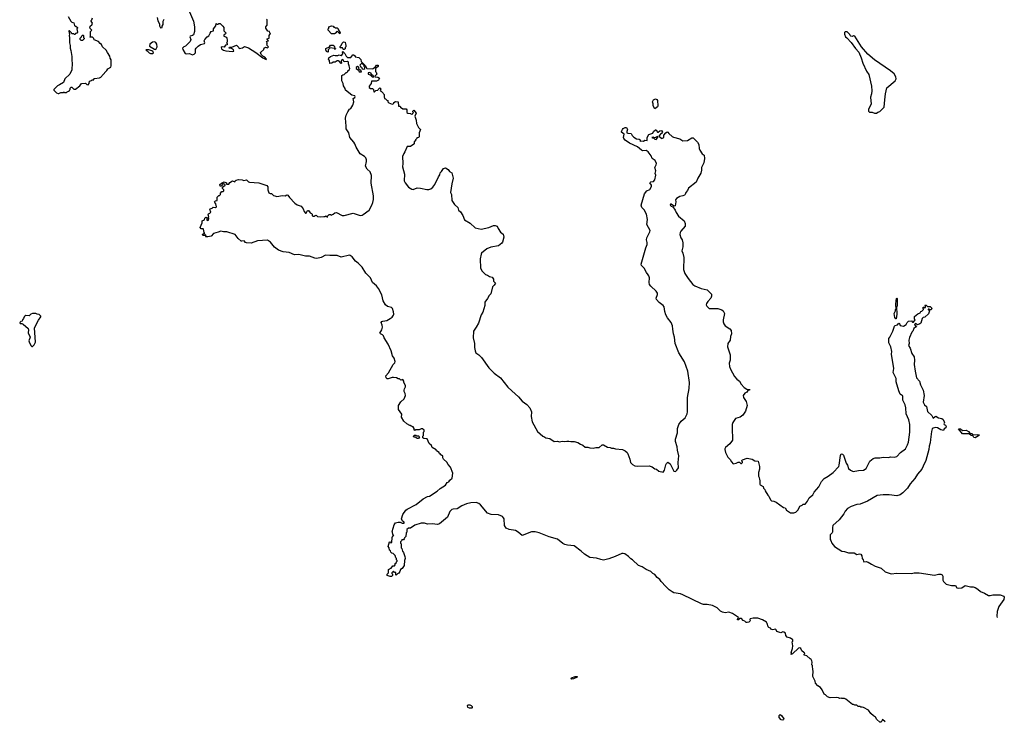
# Model space of a CAD drawing. Extents: x 1863118 to 1989590, y 394482 to 532474.
# Tile 24 of 215: x 1947890 to 1962890, y 411690 to 422386. Entities that reach past the tile are written whole.
import ezdxf

# ---------------------------------------------------------------- set-up
doc = ezdxf.new("R2010")
doc.units = 0

msp = doc.modelspace()

# ---------------------------------------------------------------- linework, layer by layer
at = {"layer": '0CON20XD'}
for points in [[(1948630, 422435), (1948670, 422365), (1948685, 422350), (1948715, 422340), (1948725, 422300), (1948735, 422290), (1948745, 422290), (1948770, 422265), (1948770, 422255), (1948760, 422245), (1948770, 422195), (1948758, 422182), (1948742, 422178), (1948735, 422160), (1948725, 422160), (1948715, 422170), (1948682, 422172), (1948678, 422188), (1948648, 422218), (1948640, 422215), (1948643, 422183), (1948650, 422175), (1948642, 422135), (1948648, 422125), (1948650, 422035), (1948660, 421995), (1948658, 421955), (1948670, 421915), (1948684, 421824), (1948684, 421765), (1948691, 421725), (1948682, 421625), (1948652, 421555), (1948580, 421485), (1948555, 421430), (1948497, 421393), (1948465, 421380), (1948410, 421325), (1948410, 421315), (1948450, 421275), (1948475, 421260), (1948485, 421260), (1948515, 421280), (1948555, 421280), (1948565, 421290), (1948575, 421280), (1948605, 421280), (1948612, 421288), (1948650, 421305), (1948650, 421315), (1948660, 421325), (1948660, 421345), (1948675, 421360), (1948685, 421360), (1948715, 421330), (1948742, 421328), (1948805, 421378), (1948833, 421417), (1948895, 421420), (1948915, 421398), (1948935, 421392), (1948947, 421413), (1948952, 421448), (1948985, 421460), (1948995, 421470), (1949018, 421472), (1949020, 421485), (1949028, 421492), (1949107, 421503), (1949125, 421510), (1949140, 421525), (1949144, 421536), (1949219, 421611), (1949235, 421638), (1949276, 421664), (1949283, 421685), (1949282, 421775), (1949268, 421798), (1949262, 421832), (1949230, 421885), (1949205, 421920), (1949151, 421971), (1949135, 422010), (1949114, 422024), (1949090, 422055), (1949025, 422080), (1949018, 422098), (1948998, 422118), (1948965, 422120), (1948960, 422125), (1948970, 422135), (1948970, 422205), (1948988, 422225), (1948962, 422252), (1948960, 422275), (1948970, 422285), (1948970, 422295), (1948990, 422305), (1948998, 422335), (1948980, 422365), (1948980, 422375), (1948990, 422385), (1949000, 422415)], [(1949985, 422420), (1949995, 422370), (1950020, 422325), (1950020, 422295), (1950035, 422260), (1950060, 422265), (1950060, 422285), (1950078, 422315), (1950078, 422362), (1950092, 422395)], [(1950477, 422505), (1950536, 422365), (1950553, 422275), (1950552, 422205), (1950536, 422154), (1950525, 422143), (1950487, 422133), (1950482, 422125), (1950497, 422085), (1950486, 422054), (1950416, 421984), (1950390, 421975), (1950370, 421955), (1950375, 421930), (1950413, 421873), (1950425, 421868), (1950475, 421870), (1950525, 421850), (1950548, 421862), (1950567, 421883), (1950570, 421935), (1950580, 421955), (1950607, 421983), (1950644, 422006), (1950704, 422026), (1950712, 422035), (1950702, 422065), (1950712, 422085), (1950744, 422126), (1950769, 422141), (1950792, 422182), (1950805, 422208), (1950840, 422215), (1950843, 422245), (1950880, 422295), (1950882, 422328), (1950895, 422320), (1950915, 422320), (1950925, 422330), (1950945, 422328), (1950985, 422290), (1951000, 422265), (1951002, 422215), (1951028, 422185), (1951027, 422173), (1951002, 422148), (1951000, 422135), (1951039, 422119), (1951048, 422105), (1951050, 422075), (1951050, 422045), (1951040, 422035), (1951050, 422025), (1951050, 422005), (1951025, 422000), (1951005, 421970), (1950975, 421972), (1950960, 421965), (1950964, 421944), (1950995, 421922), (1951031, 421911), (1951130, 421900), (1951150, 421905), (1951148, 421925), (1951115, 421950), (1951080, 421955), (1951085, 421970), (1951122, 421968), (1951195, 422000), (1951230, 421965), (1951235, 421950), (1951282, 421958), (1951315, 421980), (1951378, 421958), (1951488, 421888), (1951594, 421804), (1951645, 421780), (1951650, 421785), (1951627, 421817), (1951592, 421832), (1951570, 421855), (1951560, 421885), (1951608, 421932), (1951612, 421958), (1951625, 421960), (1951635, 421970), (1951665, 421960), (1951680, 421975), (1951662, 421992), (1951660, 422005), (1951650, 422015), (1951660, 422025), (1951660, 422035), (1951650, 422045), (1951662, 422058), (1951680, 422065), (1951662, 422082), (1951660, 422095), (1951690, 422105), (1951690, 422145), (1951710, 422175), (1951700, 422185), (1951698, 422208), (1951672, 422212), (1951640, 422255), (1951642, 422278), (1951655, 422300), (1951660, 422305), (1951660, 422385), (1951650, 422395)], [(1952765, 422170), (1952725, 422210), (1952710, 422195), (1952710, 422185), (1952685, 422170), (1952642, 422172), (1952590, 422225), (1952590, 422245), (1952600, 422255), (1952602, 422278), (1952638, 422292), (1952665, 422290), (1952675, 422270), (1952685, 422270), (1952695, 422260), (1952725, 422260), (1952740, 422245), (1952740, 422235), (1952770, 422185), (1952765, 422170)], [(1948845, 422070), (1948825, 422070), (1948810, 422085), (1948810, 422105), (1948830, 422125), (1948835, 422140), (1948845, 422150), (1948855, 422150), (1948860, 422145), (1948860, 422115), (1948870, 422105), (1948870, 422095), (1948845, 422070)], [(1960945, 420962), (1960963, 420977), (1960995, 420988), (1961062, 421055), (1961069, 421165), (1961081, 421255), (1961102, 421348), (1961228, 421455), (1961242, 421485), (1961237, 421517), (1961210, 421560), (1961156, 421606), (1960913, 421773), (1960812, 421862), (1960716, 421975), (1960615, 422133), (1960595, 422140), (1960575, 422130), (1960553, 422133), (1960540, 422145), (1960535, 422160), (1960495, 422200), (1960468, 422202), (1960455, 422190), (1960453, 422165), (1960472, 422125), (1960489, 422109), (1960555, 422038), (1960623, 421945), (1960674, 421894), (1960711, 421805), (1960734, 421725), (1960792, 421602), (1960825, 421550), (1960866, 421376), (1960872, 421305), (1960868, 421255), (1960852, 421205), (1960862, 421098), (1960822, 421025), (1960820, 420995), (1960835, 420980), (1960875, 420980), (1960913, 420963), (1960945, 420962)], [(1949965, 421932), (1949982, 421975), (1949980, 422015), (1949965, 422040), (1949945, 422048), (1949915, 422042), (1949875, 422012), (1949870, 421985), (1949945, 421938), (1949965, 421932)], [(1952585, 421890), (1952565, 421900), (1952553, 421925), (1952555, 421950), (1952608, 421972), (1952625, 422000), (1952665, 422000), (1952679, 421989), (1952687, 421977), (1952690, 421950), (1952700, 421945), (1952698, 421932), (1952690, 421935), (1952690, 421950), (1952615, 421960), (1952610, 421945), (1952590, 421925), (1952590, 421895), (1952585, 421890)], [(1952835, 421930), (1952825, 421930), (1952812, 421942), (1952808, 421958), (1952775, 421960), (1952770, 421965), (1952772, 421978), (1952788, 421992), (1952803, 422027), (1952825, 422050), (1952850, 422045), (1952853, 422013), (1952860, 422005), (1952860, 421975), (1952850, 421965), (1952848, 421942), (1952835, 421930)], [(1949915, 421872), (1949926, 421884), (1949919, 421909), (1949855, 421927), (1949812, 421928), (1949825, 421910), (1949838, 421908), (1949863, 421883), (1949885, 421872), (1949915, 421872)], [(1954025, 416160), (1954005, 416160), (1953975, 416140), (1953925, 416140), (1953912, 416132), (1953900, 416145), (1953900, 416165), (1953885, 416190), (1953875, 416190), (1953865, 416200), (1953855, 416200), (1953845, 416210), (1953835, 416210), (1953790, 416235), (1953742, 416272), (1953708, 416335), (1953712, 416382), (1953663, 416453), (1953662, 416515), (1953695, 416568), (1953748, 416612), (1953768, 416665), (1953762, 416695), (1953748, 416725), (1953748, 416745), (1953750, 416765), (1953770, 416795), (1953770, 416815), (1953740, 416865), (1953740, 416885), (1953725, 416910), (1953695, 416900), (1953675, 416920), (1953655, 416920), (1953632, 416932), (1953585, 416940), (1953565, 416940), (1953505, 416917), (1953488, 416918), (1953472, 416935), (1953470, 416965), (1953510, 417010), (1953581, 417135), (1953606, 417164), (1953610, 417185), (1953594, 417234), (1953570, 417270), (1953548, 417345), (1953506, 417445), (1953445, 417542), (1953432, 417575), (1953415, 417590), (1953385, 417602), (1953378, 417615), (1953407, 417663), (1953416, 417705), (1953413, 417735), (1953396, 417775), (1953405, 417792), (1953421, 417799), (1953485, 417809), (1953534, 417835), (1953562, 417858), (1953585, 417889), (1953590, 417905), (1953585, 417938), (1953567, 417987), (1953555, 418005), (1953495, 418018), (1953465, 418044), (1953429, 418105), (1953406, 418195), (1953357, 418295), (1953324, 418334), (1953263, 418385), (1953232, 418455), (1953161, 418525), (1953105, 418620), (1953045, 418680), (1953005, 418710), (1952955, 418776), (1952927, 418797), (1952915, 418800), (1952785, 418773), (1952725, 418794), (1952615, 418798), (1952551, 418799), (1952485, 418765), (1952415, 418750), (1952385, 418755), (1952305, 418785), (1952245, 418785), (1952145, 418809), (1952075, 418806), (1951995, 418840), (1951905, 418851), (1951835, 418875), (1951773, 418925), (1951711, 419001), (1951665, 419031), (1951515, 419019), (1951415, 418985), (1951345, 418989), (1951331, 418995), (1951310, 419020), (1951275, 419012), (1951265, 419016), (1951219, 419055), (1951174, 419114), (1951045, 419158), (1950995, 419156), (1950955, 419167), (1950915, 419149), (1950845, 419131), (1950805, 419093), (1950755, 419078), (1950725, 419080), (1950720, 419085), (1950730, 419095), (1950720, 419110), (1950705, 419100), (1950685, 419100), (1950670, 419115), (1950695, 419130), (1950710, 419130), (1950700, 419145), (1950690, 419195), (1950685, 419200), (1950655, 419200), (1950638, 419225), (1950668, 419295), (1950670, 419325), (1950705, 419340), (1950710, 419365), (1950725, 419380), (1950740, 419375), (1950742, 419332), (1950755, 419328), (1950767, 419333), (1950772, 419362), (1950760, 419375), (1950770, 419385), (1950760, 419415), (1950767, 419433), (1950785, 419440), (1950800, 419455), (1950788, 419495), (1950792, 419508), (1950822, 419518), (1950835, 419530), (1950875, 419528), (1950890, 419535), (1950880, 419585), (1950862, 419602), (1950860, 419615), (1950875, 419630), (1950898, 419632), (1950900, 419685), (1950922, 419708), (1950935, 419710), (1950950, 419725), (1950950, 419745), (1950972, 419768), (1950985, 419770), (1950998, 419782), (1951000, 419795), (1950980, 419815), (1950980, 419835), (1951020, 419865), (1951018, 419878), (1950985, 419890), (1950980, 419875), (1950958, 419852), (1950945, 419850), (1950940, 419875), (1950963, 419897), (1951005, 419917), (1951040, 419905), (1951042, 419882), (1951075, 419880), (1951091, 419909), (1951130, 419935), (1951165, 419920), (1951172, 419935), (1951188, 419945), (1951225, 419952), (1951279, 419949), (1951305, 419938), (1951345, 419947), (1951375, 419920), (1951393, 419913), (1951462, 419908), (1951535, 419901), (1951655, 419860), (1951671, 419841), (1951672, 419795), (1951688, 419748), (1951705, 419739), (1951725, 419739), (1951755, 419711), (1951775, 419703), (1951805, 419694), (1951895, 419709), (1951935, 419707), (1951962, 419718), (1951976, 419716), (1952001, 419681), (1952084, 419594), (1952115, 419570), (1952176, 419546), (1952210, 419505), (1952224, 419465), (1952245, 419440), (1952255, 419440), (1952275, 419480), (1952292, 419482), (1952315, 419448), (1952338, 419438), (1952348, 419428), (1952348, 419405), (1952355, 419393), (1952377, 419393), (1952390, 419405), (1952405, 419408), (1952428, 419388), (1952465, 419384), (1952525, 419392), (1952545, 419390), (1952555, 419400), (1952580, 419380), (1952582, 419398), (1952605, 419420), (1952625, 419420), (1952635, 419412), (1952665, 419423), (1952690, 419445), (1952715, 419450), (1952805, 419403), (1952835, 419404), (1952969, 419439), (1953075, 419407), (1953105, 419410), (1953125, 419420), (1953214, 419486), (1953256, 419565), (1953270, 419605), (1953279, 419651), (1953280, 419705), (1953245, 419895), (1953249, 420015), (1953231, 420071), (1953185, 420109), (1953156, 420155), (1953174, 420225), (1953173, 420253), (1953161, 420285), (1953145, 420305), (1953078, 420345), (1953014, 420445), (1952997, 420497), (1952982, 420522), (1952917, 420595), (1952902, 420665), (1952862, 420725), (1952866, 420765), (1952851, 420885), (1952865, 420935), (1952888, 420985), (1952915, 421022), (1952937, 421033), (1952967, 421083), (1952979, 421135), (1952972, 421185), (1952996, 421204), (1953000, 421215), (1952995, 421227), (1952949, 421235), (1952855, 421314), (1952850, 421340), (1952825, 421378), (1952816, 421416), (1952798, 421455), (1952800, 421535), (1952812, 421548), (1952835, 421550), (1952865, 421580), (1952875, 421580), (1952890, 421595), (1952890, 421605), (1952910, 421625), (1952917, 421643), (1952910, 421685), (1952898, 421715), (1952898, 421738), (1952885, 421748), (1952832, 421742), (1952815, 421780), (1952792, 421765), (1952788, 421755), (1952790, 421725), (1952785, 421720), (1952756, 421756), (1952745, 421762), (1952725, 421760), (1952695, 421740), (1952665, 421740), (1952645, 421722), (1952615, 421720), (1952608, 421765), (1952597, 421787), (1952598, 421805), (1952625, 421828), (1952675, 421848), (1952695, 421840), (1952735, 421840), (1952755, 421850), (1952785, 421840), (1952795, 421842), (1952812, 421865), (1952810, 421895), (1952815, 421900), (1952845, 421870), (1952862, 421832), (1952883, 421813), (1952935, 421812), (1952965, 421850), (1952975, 421852), (1953000, 421835), (1953002, 421822), (1953055, 421810), (1953085, 421780), (1953092, 421752), (1953155, 421690), (1953180, 421645), (1953262, 421638), (1953277, 421643), (1953295, 421660), (1953308, 421662), (1953310, 421675), (1953325, 421692), (1953350, 421695), (1953350, 421675), (1953310, 421645), (1953310, 421595), (1953320, 421585), (1953330, 421555), (1953302, 421528), (1953300, 421515), (1953345, 421510), (1953370, 421495), (1953356, 421464), (1953325, 421448), (1953252, 421448), (1953242, 421415), (1953213, 421375), (1953214, 421354), (1953235, 421340), (1953265, 421340), (1953278, 421325), (1953285, 421290), (1953295, 421290), (1953315, 421308), (1953348, 421312), (1953350, 421325), (1953378, 421348), (1953390, 421335), (1953380, 421305), (1953398, 421298), (1953428, 421268), (1953430, 421255), (1953440, 421245), (1953440, 421205), (1953450, 421195), (1953450, 421185), (1953465, 421180), (1953482, 421162), (1953498, 421158), (1953500, 421135), (1953512, 421122), (1953565, 421100), (1953580, 421105), (1953590, 421115), (1953590, 421125), (1953615, 421140), (1953657, 421137), (1953662, 421072), (1953688, 421068), (1953692, 421052), (1953725, 421030), (1953778, 421028), (1953790, 421015), (1953790, 420975), (1953802, 420962), (1953845, 420960), (1953855, 420950), (1953878, 420952), (1953880, 420965), (1953890, 420975), (1953880, 420985), (1953880, 420995), (1953895, 421010), (1953930, 420965), (1953910, 420915), (1953931, 420855), (1953934, 420804), (1953967, 420747), (1953997, 420713), (1953978, 420665), (1953977, 420603), (1953967, 420593), (1953940, 420585), (1953940, 420575), (1953920, 420555), (1953918, 420542), (1953900, 420525), (1953900, 420495), (1953895, 420490), (1953845, 420457), (1953793, 420455), (1953757, 420373), (1953741, 420349), (1953724, 420305), (1953727, 420195), (1953721, 420145), (1953753, 420035), (1953749, 419935), (1953760, 419905), (1953814, 419834), (1953865, 419807), (1953885, 419802), (1953945, 419824), (1953995, 419820), (1954095, 419799), (1954125, 419800), (1954155, 419813), (1954184, 419836), (1954212, 419875), (1954268, 419995), (1954291, 420025), (1954296, 420055), (1954318, 420075), (1954345, 420120), (1954375, 420130), (1954417, 420105), (1954440, 420075), (1954473, 420053), (1954491, 419995), (1954493, 419975), (1954472, 419888), (1954453, 419755), (1954469, 419725), (1954466, 419695), (1954474, 419665), (1954473, 419635), (1954514, 419574), (1954564, 419525), (1954574, 419484), (1954605, 419462), (1954639, 419405), (1954667, 419337), (1954755, 419286), (1954828, 419218), (1954918, 419198), (1955036, 419224), (1955108, 419255), (1955135, 419255), (1955165, 419242), (1955177, 419205), (1955215, 419153), (1955255, 419122), (1955268, 419075), (1955245, 418998), (1955235, 418982), (1955185, 418943), (1955068, 418922), (1955005, 418898), (1954927, 418833), (1954918, 418815), (1954904, 418746), (1954912, 418605), (1954935, 418560), (1954985, 418508), (1955017, 418497), (1955045, 418478), (1955086, 418466), (1955108, 418435), (1955110, 418405), (1955138, 418375), (1955120, 418345)], [(1953095, 421592), (1953085, 421620), (1953062, 421622), (1953057, 421657), (1953050, 421665), (1953035, 421672), (1953015, 421660), (1953018, 421645), (1953050, 421620), (1953064, 421594), (1953095, 421592)], [(1953135, 421633), (1953148, 421645), (1953150, 421665), (1953140, 421675), (1953138, 421688), (1953108, 421718), (1953095, 421720), (1953070, 421695), (1953084, 421674), (1953098, 421665), (1953107, 421637), (1953135, 421633)], [(1953275, 421512), (1953280, 421515), (1953278, 421528), (1953252, 421552), (1953245, 421570), (1953235, 421570), (1953225, 421580), (1953200, 421575), (1953200, 421555), (1953228, 421548), (1953260, 421515), (1953275, 421512)], [(1957565, 421030), (1957540, 421075), (1957542, 421105), (1957531, 421135), (1957545, 421168), (1957575, 421182), (1957595, 421172), (1957607, 421155), (1957614, 421075), (1957605, 421057), (1957565, 421030)], [(1955120, 418345), (1955095, 418320), (1955068, 418215), (1955040, 418185), (1955015, 418140), (1954974, 418086), (1954977, 418035), (1954946, 417935), (1954922, 417895), (1954879, 417765), (1954845, 417703), (1954804, 417645), (1954800, 417545), (1954821, 417455), (1954819, 417395), (1954827, 417347), (1954837, 417317), (1954883, 417283), (1954923, 417243), (1955035, 417084), (1955119, 417005), (1955216, 416935), (1955325, 416794), (1955388, 416738), (1955489, 416645), (1955545, 416578), (1955615, 416528), (1955661, 416475), (1955686, 416415), (1955684, 416345), (1955696, 416265), (1955779, 416119), (1955860, 416045), (1955875, 416042), (1955905, 416023), (1955965, 416008), (1956034, 415964), (1956085, 415968), (1956115, 415962), (1956155, 415970), (1956195, 415963), (1956225, 415972), (1956255, 415972), (1956287, 415963), (1956337, 415963), (1956395, 415947), (1956436, 415926), (1956468, 415908), (1956505, 415878), (1956543, 415877), (1956575, 415868), (1956625, 415863), (1956665, 415873), (1956705, 415871), (1956718, 415875), (1956765, 415913), (1956785, 415913), (1956845, 415877), (1956885, 415873), (1956905, 415864), (1956935, 415863), (1956965, 415854), (1957075, 415844), (1957113, 415825), (1957143, 415795), (1957157, 415775), (1957187, 415695), (1957193, 415645), (1957224, 415614), (1957260, 415595), (1957305, 415587), (1957482, 415592), (1957527, 415577), (1957565, 415550), (1957590, 415545), (1957625, 415512), (1957693, 415497), (1957715, 415530), (1957735, 415610), (1957745, 415630), (1957765, 415648), (1957798, 415625), (1957855, 415512), (1957882, 415508), (1957903, 415527), (1957928, 415565), (1957922, 415645), (1957930, 415745), (1957910, 415835), (1957906, 415885), (1957882, 415965), (1957882, 415998), (1957910, 416095), (1957912, 416165), (1957931, 416225), (1957968, 416272), (1958030, 416325), (1958059, 416385), (1958064, 416415), (1958062, 416635), (1958088, 416772), (1958092, 416865), (1958070, 417035), (1958020, 417175), (1957934, 417314), (1957876, 417455), (1957868, 417555), (1957850, 417605), (1957838, 417675), (1957836, 417725), (1957814, 417774), (1957760, 417845), (1957733, 417895), (1957718, 417945), (1957707, 418015), (1957693, 418035), (1957630, 418080), (1957591, 418125), (1957586, 418145), (1957608, 418202), (1957606, 418225), (1957584, 418255), (1957505, 418330), (1957487, 418355), (1957480, 418385), (1957484, 418455), (1957477, 418485), (1957463, 418503), (1957437, 418535), (1957402, 418602), (1957365, 418645), (1957358, 418665), (1957427, 418915), (1957450, 418965), (1957451, 418995), (1957438, 419035), (1957443, 419065), (1957489, 419155), (1957493, 419175), (1957445, 419268), (1957453, 419345), (1957439, 419425), (1957401, 419491), (1957368, 419525), (1957358, 419565), (1957410, 419735), (1957445, 419780), (1957490, 419800), (1957514, 419845), (1957517, 419867), (1957491, 419905), (1957505, 419916), (1957548, 419925), (1957565, 419950), (1957582, 420018), (1957571, 420045), (1957581, 420085), (1957564, 420135), (1957586, 420174), (1957590, 420195), (1957570, 420240), (1957525, 420274), (1957511, 420311), (1957466, 420375), (1957435, 420394), (1957385, 420392), (1957365, 420399), (1957300, 420450), (1957180, 420505), (1957115, 420554), (1957094, 420575), (1957087, 420593), (1957098, 420645), (1957060, 420675), (1957060, 420685), (1957072, 420715), (1957085, 420728), (1957114, 420746), (1957134, 420744), (1957150, 420715), (1957138, 420682), (1957140, 420665), (1957155, 420658), (1957205, 420652), (1957222, 420622), (1957247, 420597), (1957285, 420573), (1957325, 420567), (1957340, 420555), (1957345, 420530), (1957355, 420540), (1957395, 420537), (1957415, 420552), (1957450, 420545), (1957448, 420592), (1957474, 420636), (1957533, 420657), (1957544, 420686), (1957575, 420708), (1957588, 420708), (1957605, 420673), (1957616, 420674), (1957640, 420695), (1957669, 420699), (1957682, 420675), (1957665, 420652), (1957650, 420645), (1957628, 420615), (1957665, 420580), (1957675, 420578), (1957702, 420595), (1957705, 420630), (1957732, 420665), (1957755, 420679), (1957765, 420676), (1957781, 420651), (1957829, 420609), (1957848, 420598), (1957945, 420570), (1957995, 420542), (1958064, 420546), (1958130, 420585), (1958152, 420585), (1958215, 420523), (1958236, 420485), (1958242, 420425), (1958252, 420402), (1958289, 420345), (1958315, 420322), (1958322, 420275), (1958314, 420205), (1958279, 420135), (1958278, 420095), (1958265, 420048), (1958219, 419971), (1958196, 419915), (1958081, 419819), (1958064, 419785), (1958036, 419754), (1958026, 419725), (1958016, 419715), (1957995, 419703), (1957947, 419693), (1957896, 419664), (1957880, 419645), (1957888, 419615), (1957875, 419550), (1957865, 419547), (1957852, 419552), (1957815, 419578), (1957803, 419577), (1957801, 419565), (1957815, 419548), (1957838, 419538), (1957877, 419487), (1957892, 419452), (1957929, 419395), (1958012, 419325), (1958030, 419285), (1958027, 419245), (1957964, 419165), (1957953, 419145), (1957948, 419115), (1957962, 419065), (1957980, 419035), (1957991, 418991), (1957991, 418929), (1957977, 418865), (1957994, 418834), (1958008, 418765), (1958001, 418585), (1958025, 418523), (1958073, 418445), (1958144, 418355), (1958173, 418333), (1958273, 418293), (1958364, 418274), (1958416, 418225), (1958427, 418207), (1958429, 418175), (1958417, 418145), (1958373, 418097), (1958353, 418065), (1958350, 418045), (1958358, 418025), (1958395, 417991), (1958435, 417987), (1958525, 417991), (1958585, 417967), (1958605, 417952), (1958628, 417915), (1958607, 417817), (1958607, 417785), (1958615, 417757), (1958635, 417726), (1958710, 417680), (1958730, 417655), (1958735, 417605), (1958720, 417565), (1958715, 417505), (1958680, 417455), (1958674, 417405), (1958714, 417285), (1958712, 417205), (1958700, 417155), (1958705, 417105), (1958718, 417065), (1958782, 416955), (1958815, 416916), (1958856, 416885), (1958881, 416835), (1958925, 416787), (1958965, 416759), (1959012, 416755), (1959007, 416745), (1958985, 416741), (1958965, 416714), (1958938, 416702), (1958912, 416665), (1958916, 416635), (1958955, 416575), (1958969, 416535), (1958971, 416515), (1958948, 416425), (1958905, 416364), (1958864, 416336), (1958796, 416314), (1958753, 416255), (1958746, 416225), (1958742, 416135), (1958751, 416025), (1958747, 415983), (1958711, 415929), (1958644, 415875), (1958630, 415855), (1958630, 415845), (1958641, 415795), (1958676, 415726), (1958713, 415693), (1958734, 415654), (1958760, 415625), (1958807, 415633), (1958835, 415648), (1958858, 415648), (1958875, 415630), (1958885, 415630), (1958900, 415645), (1958900, 415655), (1958890, 415665), (1958890, 415675), (1958900, 415685), (1958975, 415710), (1959050, 415695), (1959091, 415671), (1959140, 415665), (1959158, 415585), (1959158, 415545), (1959144, 415494), (1959143, 415437), (1959157, 415415), (1959158, 415388), (1959168, 415375), (1959167, 415317), (1959172, 415305), (1959218, 415278), (1959223, 415253), (1959242, 415235), (1959248, 415215), (1959285, 415150), (1959305, 415130), (1959330, 415075), (1959345, 415063), (1959377, 415057), (1959415, 415040), (1959525, 414962), (1959550, 414955), (1959571, 414921), (1959635, 414880), (1959682, 414878), (1959715, 414890), (1959752, 414925), (1959775, 414978), (1959810, 414995), (1959825, 415010), (1959855, 415010), (1959863, 415017), (1959892, 415055), (1959918, 415105), (1959975, 415153), (1959994, 415195), (1960065, 415277), (1960103, 415357), (1960145, 415400), (1960205, 415437), (1960285, 415491), (1960367, 415585), (1960375, 415605), (1960395, 415750), (1960405, 415778), (1960424, 415774), (1960438, 415755), (1960479, 415635), (1960499, 415605), (1960518, 415555), (1960545, 415526), (1960585, 415509), (1960667, 415523), (1960745, 415529), (1960787, 415555), (1960839, 415665), (1960891, 415705), (1960925, 415718), (1960995, 415718), (1961045, 415728), (1961125, 415723), (1961155, 415729), (1961215, 415728), (1961255, 415735), (1961311, 415799), (1961384, 415855), (1961414, 415914), (1961428, 415955), (1961450, 416105), (1961450, 416225), (1961435, 416293), (1961395, 416385), (1961390, 416475), (1961379, 416525), (1961346, 416595), (1961342, 416655), (1961337, 416667), (1961325, 416668), (1961305, 416683), (1961284, 416734), (1961240, 416875), (1961243, 416925), (1961197, 417015), (1961209, 417075), (1961173, 417295), (1961176, 417335), (1961160, 417405), (1961132, 417465), (1961130, 417535), (1961146, 417554), (1961194, 417645), (1961215, 417722)], [(1957585, 420562), (1957608, 420585), (1957610, 420605), (1957605, 420610), (1957575, 420592), (1957555, 420590), (1957545, 420600), (1957522, 420595), (1957530, 420585), (1957552, 420582), (1957565, 420568), (1957585, 420562)], [(1961245, 417830), (1961235, 417830), (1961220, 417850), (1961210, 417915), (1961230, 417955), (1961230, 417975), (1961240, 417985), (1961238, 418045), (1961243, 418115), (1961255, 418150), (1961260, 418135), (1961260, 418045), (1961257, 418023), (1961250, 418015), (1961251, 417905), (1961245, 417830)], [(1948085, 417412), (1948113, 417437), (1948130, 417475), (1948118, 417695), (1948175, 417810), (1948210, 417865), (1948210, 417875), (1948185, 417900), (1948155, 417902), (1948135, 417912), (1948085, 417912), (1948060, 417905), (1948032, 417878), (1947985, 417882), (1947970, 417875), (1947960, 417865), (1947950, 417835), (1947933, 417817), (1947930, 417795), (1947905, 417790), (1947890, 417775), (1947895, 417760), (1947925, 417760), (1947945, 417752), (1948017, 417687), (1948022, 417665), (1948018, 417618), (1948048, 417555), (1948030, 417495), (1948038, 417465), (1948063, 417423), (1948073, 417413), (1948085, 417412)], [(1961215, 417722), (1961225, 417733), (1961265, 417740), (1961285, 417768), (1961295, 417760), (1961305, 417730), (1961355, 417720), (1961396, 417744), (1961410, 417775), (1961430, 417795), (1961475, 417800), (1961492, 417782), (1961508, 417782), (1961530, 417815), (1961520, 417825), (1961524, 417866), (1961575, 417910), (1961607, 417923), (1961620, 417945), (1961635, 417950), (1961660, 417975), (1961660, 417985), (1961650, 417995), (1961655, 418010), (1961665, 418010), (1961675, 418000), (1961690, 418005), (1961690, 418025), (1961680, 418035), (1961685, 418040), (1961698, 418038), (1961718, 418018), (1961762, 418022), (1961788, 417995), (1961775, 417970), (1961755, 417970), (1961745, 417980), (1961732, 417978), (1961732, 417972), (1961750, 417955), (1961735, 417910), (1961680, 417855), (1961655, 417850), (1961640, 417835), (1961618, 417765), (1961605, 417754), (1961565, 417740), (1961535, 417760), (1961522, 417748), (1961532, 417732), (1961550, 417725), (1961538, 417705), (1961512, 417685), (1961498, 417645), (1961482, 417628), (1961444, 417546), (1961434, 417505), (1961439, 417455), (1961430, 417425), (1961456, 417385), (1961482, 417302), (1961516, 417255), (1961524, 417205), (1961518, 417138), (1961534, 417035), (1961554, 416935), (1961597, 416885), (1961611, 416825), (1961652, 416745), (1961671, 416665), (1961654, 416564), (1961672, 416525), (1961706, 416496), (1961722, 416422), (1961785, 416362), (1961805, 416318), (1961835, 416347), (1961845, 416348), (1961885, 416325), (1961936, 416316), (1961959, 416299), (1961978, 416255), (1961970, 416235), (1961974, 416225), (1961993, 416213), (1962003, 416195), (1961999, 416175), (1961972, 416155), (1961965, 416130), (1961925, 416142), (1961870, 416175), (1961845, 416180), (1961805, 416170), (1961793, 416157), (1961781, 416119), (1961768, 415995), (1961760, 415945), (1961744, 415896), (1961740, 415845), (1961694, 415676), (1961652, 415588), (1961635, 415546), (1961566, 415465), (1961525, 415399), (1961458, 415322), (1961416, 415254), (1961346, 415184), (1961305, 415154), (1961255, 415139), (1961135, 415154), (1961045, 415152), (1960955, 415141), (1960806, 415054), (1960695, 415011), (1960645, 415004), (1960555, 414973), (1960502, 414945), (1960467, 414905), (1960444, 414865), (1960376, 414774), (1960280, 414685), (1960274, 414654), (1960273, 414585), (1960270, 414575), (1960239, 414545), (1960237, 414535), (1960238, 414475), (1960247, 414457), (1960262, 414415), (1960305, 414368), (1960415, 414297), (1960455, 414290), (1960515, 414268), (1960605, 414268), (1960645, 414244), (1960685, 414254), (1960705, 414252), (1960720, 414225), (1960723, 414185), (1960742, 414165), (1960744, 414144), (1960752, 414135), (1960785, 414137), (1960815, 414128), (1960865, 414095), (1960923, 414065), (1961012, 414035), (1961075, 413980), (1961165, 413951), (1961255, 413962), (1961475, 413956), (1961515, 413964), (1961595, 413966), (1961825, 413931), (1961885, 413946), (1961924, 413944), (1961943, 413935), (1961956, 413915), (1961954, 413855), (1961963, 413833), (1962002, 413795), (1962065, 413779), (1962085, 413773), (1962145, 413773), (1962168, 413738), (1962185, 413731), (1962242, 413738), (1962295, 413772), (1962374, 413754), (1962415, 413753), (1962445, 413743), (1962485, 413717), (1962525, 413679), (1962588, 413658), (1962648, 413618), (1962675, 413618), (1962715, 413630), (1962825, 413629), (1962885, 413610), (1962890, 413595), (1962882, 413558), (1962806, 413455), (1962782, 413375), (1962776, 413305), (1962781, 413287)], [(1961076, 411698), (1961035, 411732), (1961015, 411690), (1960995, 411693), (1960950, 411730), (1960928, 411768), (1960896, 411786), (1960858, 411825), (1960820, 411875), (1960747, 411917), (1960725, 411922), (1960705, 411920), (1960695, 411930), (1960665, 411930), (1960645, 411950), (1960615, 411950), (1960595, 411960), (1960575, 411960), (1960475, 412042), (1960455, 412052), (1960415, 412050), (1960405, 412058), (1960385, 412050), (1960365, 412062), (1960335, 412068), (1960235, 412062), (1960195, 412078), (1960166, 412106), (1960147, 412117), (1960116, 412186), (1960089, 412219), (1960047, 412247), (1960012, 412285), (1960010, 412315), (1959972, 412385), (1959980, 412475), (1959972, 412485), (1959970, 412555), (1959960, 412565), (1959962, 412605), (1959958, 412625), (1959950, 412645), (1959930, 412655), (1959882, 412702), (1959842, 412712), (1959840, 412725), (1959850, 412735), (1959848, 412748), (1959835, 412750), (1959805, 412780), (1959788, 412815), (1959775, 412822), (1959755, 412817), (1959665, 412730), (1959642, 412722), (1959648, 412745), (1959643, 412755), (1959663, 412815), (1959666, 412855), (1959660, 412915), (1959670, 412925), (1959668, 412945), (1959635, 412973), (1959580, 412985), (1959563, 413013), (1959558, 413048), (1959532, 413062), (1959515, 413068), (1959485, 413052), (1959425, 413072), (1959416, 413096), (1959405, 413107), (1959365, 413098), (1959343, 413103), (1959328, 413125), (1959305, 413132), (1959292, 413145), (1959278, 413195), (1959265, 413212), (1959205, 413252), (1959136, 413276), (1959065, 413277), (1959020, 413265), (1959012, 413255), (1959017, 413233), (1959000, 413215), (1958975, 413208), (1958955, 413210), (1958935, 413230), (1958911, 413241), (1958885, 413270), (1958858, 413272), (1958845, 413250), (1958825, 413250), (1958823, 413257), (1958838, 413272), (1958840, 413285), (1958748, 413348), (1958695, 413364), (1958635, 413358), (1958595, 413367), (1958564, 413384), (1958516, 413435), (1958445, 413468), (1958365, 413482), (1958305, 413484), (1958275, 413494), (1957995, 413632), (1957955, 413646), (1957853, 413663), (1957828, 413675), (1957783, 413705), (1957733, 413755), (1957662, 413832), (1957640, 413865), (1957604, 413894), (1957565, 413940), (1957536, 413956), (1957505, 413986), (1957432, 414015), (1957372, 414055), (1957319, 414079), (1957227, 414165), (1957200, 414180), (1957166, 414216), (1957108, 414255), (1957085, 414262), (1957065, 414259), (1956964, 414216), (1956865, 414180), (1956785, 414160), (1956745, 414166), (1956675, 414189), (1956575, 414200), (1956495, 414247), (1956444, 414295), (1956335, 414375), (1956235, 414386), (1956196, 414396), (1956162, 414412), (1956085, 414477), (1955955, 414515), (1955805, 414576), (1955745, 414592), (1955685, 414590), (1955545, 414534), (1955482, 414582), (1955445, 414610), (1955345, 414625), (1955300, 414645), (1955275, 414685), (1955271, 414785), (1955261, 414805), (1955243, 414823), (1955185, 414849), (1955075, 414854), (1955018, 414875), (1954912, 415002), (1954885, 415021), (1954845, 415036), (1954765, 415032), (1954695, 415014), (1954625, 414985), (1954555, 414941), (1954495, 414937), (1954472, 414928), (1954441, 414899), (1954405, 414815), (1954285, 414710), (1954255, 414703), (1954175, 414712), (1954105, 414707), (1954055, 414720), (1954005, 414723), (1953911, 414689), (1953845, 414647), (1953813, 414647), (1953790, 414625), (1953790, 414585), (1953780, 414575), (1953775, 414520), (1953752, 414498), (1953748, 414482), (1953735, 414470), (1953712, 414468), (1953708, 414452), (1953690, 414435), (1953690, 414415), (1953700, 414405), (1953700, 414345), (1953710, 414335), (1953720, 414295), (1953737, 414275), (1953759, 414215), (1953762, 414185), (1953750, 414155), (1953746, 414075), (1953715, 414030), (1953690, 414015), (1953683, 413985), (1953665, 413958), (1953648, 413952), (1953625, 413930), (1953620, 413935), (1953618, 413968), (1953602, 413972), (1953585, 413990), (1953560, 413965), (1953560, 413955), (1953570, 413945), (1953570, 413925), (1953555, 413910), (1953535, 413908), (1953490, 413925), (1953490, 413945), (1953510, 413965), (1953510, 414015), (1953523, 414027), (1953550, 414035), (1953575, 414070), (1953598, 414072), (1953610, 414085), (1953610, 414105), (1953628, 414122), (1953630, 414135), (1953640, 414145), (1953640, 414155), (1953630, 414165), (1953630, 414185), (1953620, 414195), (1953608, 414228), (1953578, 414258), (1953560, 414265), (1953545, 414280), (1953538, 414298), (1953525, 414310), (1953520, 414345), (1953503, 414365), (1953525, 414438), (1953538, 414438), (1953545, 414420), (1953560, 414425), (1953563, 414505), (1953575, 414530), (1953590, 414535), (1953575, 414550), (1953572, 414582), (1953564, 414596), (1953594, 414695), (1953616, 414724), (1953655, 414737), (1953685, 414738), (1953715, 414720), (1953745, 414720), (1953747, 414735), (1953722, 414752), (1953706, 414786), (1953726, 414855), (1953775, 414918), (1953795, 414936), (1953928, 415005), (1954035, 415093), (1954105, 415127), (1954135, 415133), (1954175, 415157), (1954208, 415185), (1954250, 415210), (1954295, 415250), (1954375, 415302), (1954402, 415338), (1954428, 415352), (1954442, 415375), (1954478, 415405), (1954488, 415485), (1954452, 415575), (1954418, 415615), (1954395, 415652), (1954348, 415695), (1954338, 415715), (1954335, 415740), (1954317, 415757), (1954305, 415760), (1954296, 415776), (1954280, 415785), (1954280, 415795), (1954240, 415825), (1954235, 415840), (1954174, 415874), (1954162, 415905), (1954128, 415935), (1954100, 416005), (1954045, 416010), (1954032, 416022), (1954030, 416045), (1954040, 416055), (1954040, 416105), (1954050, 416115), (1954050, 416135), (1954025, 416160)], [(1962445, 416022), (1962428, 416025), (1962408, 416058), (1962385, 416057), (1962355, 416082), (1962252, 416082), (1962190, 416155), (1962225, 416158), (1962255, 416134), (1962307, 416137), (1962342, 416115), (1962363, 416093), (1962395, 416087), (1962415, 416068), (1962475, 416073), (1962510, 416065), (1962498, 416052), (1962445, 416022)], [(1953945, 416008), (1953915, 416030), (1953895, 416030), (1953890, 416045), (1953905, 416060), (1953925, 416060), (1953935, 416050), (1953965, 416050), (1953980, 416035), (1953965, 416010), (1953945, 416008)], [(1956295, 412346), (1956286, 412355), (1956298, 412365), (1956353, 412385), (1956382, 412385), (1956384, 412375), (1956325, 412353), (1956295, 412346)], [(1954735, 411908), (1954785, 411910), (1954790, 411915), (1954788, 411925), (1954773, 411943), (1954755, 411952), (1954718, 411952), (1954708, 411942), (1954711, 411921), (1954735, 411908)], [(1959515, 411720), (1959490, 411725), (1959458, 411765), (1959460, 411795), (1959475, 411810), (1959498, 411795), (1959532, 411745), (1959528, 411732), (1959515, 411720)]]:
    msp.add_lwpolyline(points, dxfattribs=at)

doc.saveas('drawing.dxf')
